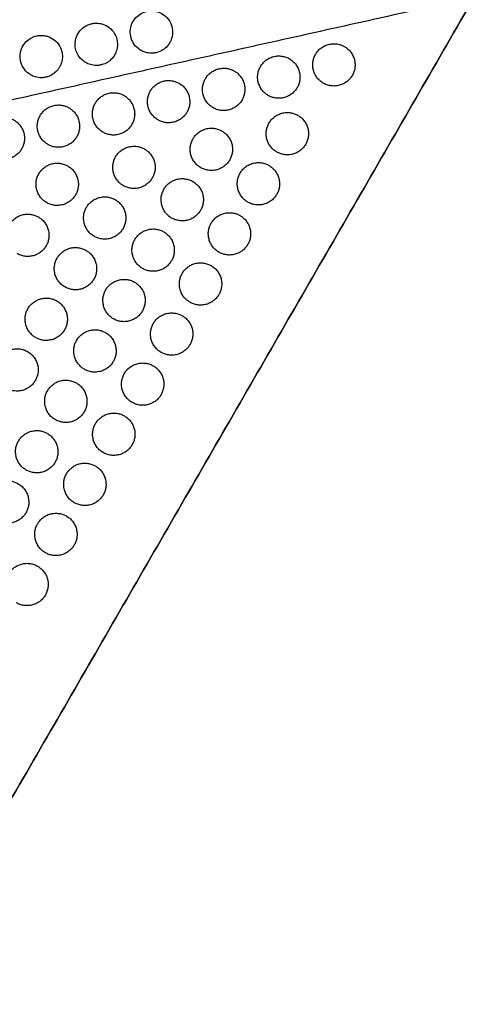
# Model space of a CAD drawing. Header units: millimetres. Extents: x -125 to 375, y 0 to 433.
# Tile 41 of 50: x 311 to 375, y 74 to 213. Entities that reach past the tile are written whole.
import ezdxf

# ---------------------------------------------------------------- set-up
doc = ezdxf.new("R2010")
doc.units = ezdxf.units.MM
doc.layers.add('Layer 01', color=18, linetype='Continuous', true_color=0x000000)

msp = doc.modelspace()

# ---------------------------------------------------------------- linework, layer by layer
at = {"layer": 'Layer 01'}
for points in [[(375, 216.51, 76), (287.65, 197.08, 83.18), (200.31, 177.65, 90.36)], [(375, 216.51, 76), (312.5, 108.25, 76), (250, 0, 76)], [(250, 0), (312.5, 108.25), (375, 216.51)]]:
    msp.add_open_spline(points, degree=2, dxfattribs=at)
for points, knots in [([(326.65, 210.03, 80.16), (326.48, 210.32, 80.19), (326.36, 210.64, 80.21), (326.23, 211.31, 80.24), (326.22, 211.65, 80.25), (326.31, 212.33, 80.25), (326.43, 212.68, 80.25), (326.76, 213.29, 80.23), (326.97, 213.55, 80.22), (327.44, 213.98, 80.18), (327.69, 214.15, 80.16), (328.18, 214.38, 80.12), (328.41, 214.45, 80.1), (328.73, 214.52, 80.07), (328.82, 214.53, 80.07), (328.96, 214.55, 80.05), (329.01, 214.55, 80.05), (329.11, 214.56, 80.04), (329.15, 214.56, 80.04), (329.25, 214.56, 80.03), (329.31, 214.56, 80.02), (329.45, 214.55, 80.01), (329.54, 214.54, 80), (329.96, 214.49, 79.96), (330.29, 214.39, 79.93), (330.91, 214.07, 79.88), (331.19, 213.86, 79.85), (331.69, 213.32, 79.79), (331.9, 212.98, 79.77), (332.18, 212.25, 79.73), (332.24, 211.87, 79.71), (332.22, 211.12, 79.69), (332.15, 210.76, 79.69), (331.96, 210.3, 79.69), (331.9, 210.18, 79.69), (331.83, 210.06, 79.69)], [-17.420031, -17.420031, -17.420031, -17.420031, -16.388555, -16.388555, -15.382305, -15.382305, -14.302138, -14.302138, -13.294472, -13.294472, -12.388938, -12.388938, -11.657997, -11.657997, -11.396581, -11.396581, -11.240601, -11.240601, -11.102817, -11.102817, -10.93187, -10.93187, -10.672191, -10.672191, -9.638104, -9.638104, -8.58977, -8.58977, -7.409338, -7.409338, -6.236985, -6.236985, -5.16107, -5.16107, -4.742284, -4.742284, -4.742284, -4.742284]), ([(318.85, 208.28, 80.81), (318.71, 208.51, 80.83), (318.6, 208.77, 80.85), (318.46, 209.3, 80.88), (318.42, 209.56, 80.89), (318.43, 210.2, 80.91), (318.49, 210.56, 80.91), (318.75, 211.22, 80.9), (318.93, 211.52, 80.9), (319.35, 212.01, 80.87), (319.59, 212.22, 80.85), (320.04, 212.49, 80.82), (320.22, 212.58, 80.8), (320.57, 212.7, 80.77), (320.72, 212.74, 80.76), (320.94, 212.78, 80.74), (321.02, 212.79, 80.73), (321.14, 212.81, 80.72), (321.2, 212.81, 80.72), (321.31, 212.82, 80.71), (321.37, 212.82, 80.7), (321.51, 212.82, 80.69), (321.6, 212.82, 80.68), (321.91, 212.79, 80.65), (322.13, 212.75, 80.63), (322.68, 212.57, 80.58), (322.99, 212.4, 80.55), (323.57, 211.95, 80.49), (323.83, 211.66, 80.46), (324.22, 210.98, 80.41), (324.35, 210.6, 80.39), (324.45, 209.84, 80.35), (324.43, 209.47, 80.34), (324.27, 208.83, 80.33), (324.17, 208.57, 80.33), (324.02, 208.32, 80.34)], [-17.435479, -17.435479, -17.435479, -17.435479, -16.600084, -16.600084, -15.792104, -15.792104, -14.692548, -14.692548, -13.66209, -13.66209, -12.720504, -12.720504, -12.09715, -12.09715, -11.624266, -11.624266, -11.4052, -11.4052, -11.241127, -11.241127, -11.067821, -11.067821, -10.803836, -10.803836, -10.122468, -10.122468, -9.065758, -9.065758, -7.90291, -7.90291, -6.708719, -6.708719, -5.597494, -5.597494, -4.741483, -4.741483, -4.741483, -4.741483]), ([(311.06, 206.52, 81.45), (310.87, 206.83, 81.48), (310.73, 207.18, 81.51), (310.6, 207.91, 81.54), (310.6, 208.29, 81.56), (310.74, 209.01, 81.56), (310.87, 209.34, 81.56), (311.22, 209.92, 81.55), (311.43, 210.17, 81.53), (311.89, 210.55, 81.5), (312.12, 210.7, 81.48), (312.54, 210.89, 81.45), (312.73, 210.96, 81.44), (313.01, 211.02, 81.41), (313.1, 211.04, 81.41), (313.25, 211.06, 81.39), (313.31, 211.07, 81.39), (313.44, 211.08, 81.38), (313.5, 211.08, 81.37), (313.66, 211.09, 81.36), (313.75, 211.08, 81.35), (314.07, 211.06, 81.32), (314.29, 211.02, 81.3), (314.84, 210.85, 81.24), (315.16, 210.68, 81.21), (315.75, 210.23, 81.15), (316.01, 209.93, 81.12), (316.41, 209.26, 81.06), (316.54, 208.88, 81.04), (316.64, 208.12, 81), (316.62, 207.75, 80.99), (316.47, 207.1, 80.98), (316.36, 206.83, 80.98), (316.21, 206.58, 80.98)], [-17.467129, -17.467129, -17.467129, -17.467129, -16.353967, -16.353967, -15.22398, -15.22398, -14.161989, -14.161989, -13.176949, -13.176949, -12.367582, -12.367582, -11.767787, -11.767787, -11.504448, -11.504448, -11.313951, -11.313951, -11.11916, -11.11916, -10.835096, -10.835096, -10.162727, -10.162727, -9.084754, -9.084754, -7.917013, -7.917013, -6.721952, -6.721952, -5.611002, -5.611002, -4.741377, -4.741377, -4.741377, -4.741377]), ([(327.73, 208.96, 80.02), (327.63, 209.02, 80.04), (327.53, 209.09, 80.05), (327.12, 209.4, 80.1), (326.85, 209.69, 80.13), (326.65, 210.03, 80.16)], [-1.549443, -1.549443, -1.549443, -1.549443, -1.184442, -1.184442, 0, 0, 0, 0]), ([(331.83, 210.06, 79.69), (331.74, 209.9, 79.69), (331.63, 209.74, 79.7), (331.31, 209.38, 79.71), (331.09, 209.18, 79.73), (330.66, 208.91, 79.75), (330.47, 208.82, 79.77), (330.18, 208.71, 79.79), (330.08, 208.68, 79.8), (329.93, 208.64, 79.81), (329.88, 208.63, 79.81), (329.78, 208.61, 79.82), (329.74, 208.6, 79.82), (329.64, 208.59, 79.83), (329.59, 208.58, 79.84), (329.45, 208.56, 79.85), (329.36, 208.56, 79.86), (328.96, 208.56, 79.89), (328.65, 208.6, 79.92), (328.14, 208.75, 79.98), (327.93, 208.85, 80), (327.73, 208.96, 80.02)], [12.677747, 12.677747, 12.677747, 12.677747, 13.245905, 13.245905, 14.127492, 14.127492, 14.770833, 14.770833, 15.072177, 15.072177, 15.236399, 15.236399, 15.372774, 15.372774, 15.531697, 15.531697, 15.802275, 15.802275, 16.727869, 16.727869, 17.420031, 17.420031, 17.420031, 17.420031]), ([(319.92, 207.22, 80.67), (319.83, 207.28, 80.68), (319.73, 207.34, 80.69), (319.32, 207.65, 80.74), (319.06, 207.94, 80.78), (318.85, 208.28, 80.81)], [-1.531039, -1.531039, -1.531039, -1.531039, -1.18525, -1.18525, 0, 0, 0, 0]), ([(324.02, 208.32, 80.34), (324, 208.27, 80.34), (323.97, 208.23, 80.34), (323.77, 207.92, 80.34), (323.56, 207.69, 80.35), (323.11, 207.32, 80.38), (322.88, 207.18, 80.4), (322.51, 207.02, 80.42), (322.39, 206.98, 80.43), (322.2, 206.92, 80.45), (322.13, 206.91, 80.45), (322.02, 206.88, 80.46), (321.96, 206.87, 80.47), (321.85, 206.85, 80.47), (321.79, 206.84, 80.48), (321.64, 206.83, 80.49), (321.54, 206.82, 80.5), (321.15, 206.82, 80.54), (320.86, 206.86, 80.57), (320.35, 207.01, 80.62), (320.13, 207.11, 80.64), (319.92, 207.22, 80.67)], [-4.741483, -4.741483, -4.741483, -4.741483, -4.573428, -4.573428, -3.642973, -3.642973, -2.828507, -2.828507, -2.437309, -2.437309, -2.236132, -2.236132, -2.07559, -2.07559, -1.895868, -1.895868, -1.600167, -1.600167, -0.717586, -0.717586, 0, 0, 0, 0]), ([(312.12, 205.49, 81.31), (312.02, 205.54, 81.32), (311.94, 205.6, 81.33), (311.53, 205.89, 81.38), (311.26, 206.18, 81.42), (311.06, 206.52, 81.45)], [-1.504395, -1.504395, -1.504395, -1.504395, -1.185687, -1.185687, 0, 0, 0, 0]), ([(316.21, 206.58, 80.98), (316.19, 206.54, 80.98), (316.16, 206.5, 80.98), (315.96, 206.19, 80.99), (315.76, 205.96, 81), (315.35, 205.63, 81.02), (315.18, 205.51, 81.03), (314.85, 205.34, 81.05), (314.69, 205.28, 81.07), (314.46, 205.21, 81.08), (314.39, 205.18, 81.09), (314.25, 205.15, 81.1), (314.19, 205.14, 81.11), (314.06, 205.12, 81.12), (314, 205.11, 81.12), (313.83, 205.09, 81.14), (313.72, 205.08, 81.15), (313.34, 205.08, 81.18), (313.06, 205.12, 81.21), (312.56, 205.27, 81.26), (312.33, 205.36, 81.29), (312.12, 205.49, 81.31)], [-4.741377, -4.741377, -4.741377, -4.741377, -4.585538, -4.585538, -3.651597, -3.651597, -3.02207, -3.02207, -2.528365, -2.528365, -2.28743, -2.28743, -2.101891, -2.101891, -1.901352, -1.901352, -1.587616, -1.587616, -0.749132, -0.749132, 0, 0, 0, 0])]:
    msp.add_open_spline(points, degree=3, knots=knots, dxfattribs=at)
at = {"layer": 'Layer 01', "extrusion": (0.093728, -0.054114, 0.994126)}
for points in [[(352.5, 208.41, 77.68), (354, 211, 77.68), (356.6, 209.5, 77.35), (359.2, 208, 77.03), (357.7, 205.41, 77.03)], [(344.69, 206.67, 78.32), (346.19, 209.27, 78.32), (348.79, 207.77, 78), (351.39, 206.27, 77.67), (349.89, 203.67, 77.67)], [(329.08, 203.2, 79.61), (330.58, 205.79, 79.61), (333.17, 204.29, 79.28), (335.77, 202.79, 78.95), (334.27, 200.2, 78.95)], [(313.46, 199.72, 80.89), (314.96, 202.32, 80.89), (317.56, 200.82, 80.56), (320.15, 199.32, 80.24), (318.65, 196.72, 80.24)], [(345.9, 198.65, 77.77), (347.4, 201.25, 77.77), (350, 199.75, 77.44), (352.6, 198.25, 77.12), (351.1, 195.65, 77.12)], [(305.65, 197.98, 81.53), (307.15, 200.58, 81.53), (309.75, 199.08, 81.2), (312.34, 197.58, 80.88), (310.84, 194.98, 80.88)], [(324.16, 193.88, 79.56), (325.66, 196.47, 79.56), (328.26, 194.97, 79.23), (330.86, 193.47, 78.91), (329.36, 190.88, 78.91)], [(313.28, 191.47, 80.46), (314.78, 194.07, 80.46), (317.38, 192.57, 80.13), (319.98, 191.07, 79.8), (318.48, 188.47, 79.8)], [(320.02, 186.7, 79.56), (321.52, 189.29, 79.56), (324.12, 187.79, 79.23), (326.71, 186.29, 78.91), (325.21, 183.7, 78.91)], [(309.11, 184.24, 80.46), (310.61, 186.84, 80.46), (313.21, 185.34, 80.13), (315.81, 183.84, 79.8), (314.31, 181.24, 79.8)], [(315.87, 179.52, 79.56), (317.37, 182.11, 79.56), (319.97, 180.61, 79.23), (322.57, 179.11, 78.91), (321.07, 176.52, 78.91)], [(311.73, 172.34, 79.56), (313.23, 174.94, 79.56), (315.83, 173.44, 79.23), (318.42, 171.94, 78.91), (316.92, 169.34, 78.91)], [(307.58, 165.16, 79.56), (309.08, 167.76, 79.56), (311.68, 166.26, 79.23), (314.28, 164.76, 78.91), (312.78, 162.16, 78.91)]]:
    msp.add_rational_spline(points, [1, 0.707106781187, 1, 0.707106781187, 1], degree=2, knots=[6.017726, 6.017726, 6.017726, 12.035452, 12.035452, 18.053177, 18.053177, 18.053177], dxfattribs=at)
for points in [[(353.6, 204.31, 77.35), (351, 205.81, 77.68), (352.5, 208.41, 77.68)], [(345.79, 202.57, 78), (343.19, 204.07, 78.32), (344.69, 206.67, 78.32)], [(337.98, 200.83, 78.64), (335.38, 202.33, 78.96), (336.88, 204.93, 78.96)], [(330.17, 199.1, 79.28), (327.58, 200.6, 79.61), (329.08, 203.2, 79.61)], [(322.36, 197.36, 79.92), (319.77, 198.86, 80.25), (321.27, 201.46, 80.25)], [(314.56, 195.62, 80.56), (311.96, 197.12, 80.89), (313.46, 199.72, 80.89)], [(347, 194.55, 77.44), (344.4, 196.05, 77.77), (345.9, 198.65, 77.77)], [(336.23, 192.33, 78.34), (333.63, 193.83, 78.67), (335.13, 196.43, 78.67)], [(325.26, 189.78, 79.23), (322.66, 191.28, 79.56), (324.16, 193.88, 79.56)], [(314.38, 187.38, 80.13), (311.78, 188.88, 80.46), (313.28, 191.47, 80.46)], [(342.9, 187.45, 77.44), (340.3, 188.95, 77.77), (341.8, 191.55, 77.77)], [(332.1, 185.19, 78.34), (329.51, 186.69, 78.67), (331.01, 189.29, 78.67)], [(321.12, 182.6, 79.23), (318.52, 184.1, 79.56), (320.02, 186.7, 79.56)], [(338.8, 180.35, 77.44), (336.2, 181.85, 77.77), (337.7, 184.45, 77.77)], [(327.98, 178.04, 78.34), (325.38, 179.54, 78.67), (326.88, 182.14, 78.67)], [(316.97, 175.42, 79.23), (314.37, 176.92, 79.56), (315.87, 179.52, 79.56)], [(334.7, 173.25, 77.44), (332.1, 174.75, 77.77), (333.6, 177.35, 77.77)], [(323.85, 170.9, 78.34), (321.26, 172.4, 78.67), (322.76, 175, 78.67)], [(312.83, 168.24, 79.23), (310.23, 169.74, 79.56), (311.73, 172.34, 79.56)], [(330.6, 166.15, 77.44), (328, 167.65, 77.77), (329.5, 170.24, 77.77)], [(319.73, 163.75, 78.34), (317.13, 165.25, 78.67), (318.63, 167.85, 78.67)], [(326.5, 159.05, 77.44), (323.9, 160.55, 77.77), (325.4, 163.14, 77.77)], [(315.6, 156.61, 78.34), (313.01, 158.11, 78.67), (314.51, 160.71, 78.67)], [(322.4, 151.94, 77.44), (319.8, 153.44, 77.77), (321.3, 156.04, 77.77)], [(311.48, 149.47, 78.34), (308.88, 150.97, 78.67), (310.38, 153.56, 78.67)], [(318.3, 144.84, 77.44), (315.7, 146.34, 77.77), (317.2, 148.94, 77.77)], [(314.2, 137.74, 77.44), (311.6, 139.24, 77.77), (313.1, 141.84, 77.77)]]:
    msp.add_rational_spline(points, [0.999999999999, 0.707106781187, 1], degree=2, dxfattribs=at)
at = {"layer": 'Layer 01', "extrusion": (-0.093728, 0.054114, -0.994126)}
for points in [[(336.88, 204.93, 78.96), (338.38, 207.53, 78.96), (340.98, 206.03, 78.64), (343.58, 204.53, 78.31), (342.08, 201.93, 78.31)], [(321.27, 201.46, 80.25), (322.77, 204.06, 80.25), (325.36, 202.56, 79.92), (327.96, 201.06, 79.59), (326.46, 198.46, 79.59)], [(335.13, 196.43, 78.67), (336.63, 199.03, 78.67), (339.23, 197.53, 78.34), (341.83, 196.03, 78.01), (340.33, 193.43, 78.01)], [(341.8, 191.55, 77.77), (343.3, 194.15, 77.77), (345.9, 192.65, 77.44), (348.5, 191.15, 77.12), (347, 188.55, 77.12)], [(331.01, 189.29, 78.67), (332.51, 191.88, 78.67), (335.1, 190.38, 78.34), (337.7, 188.88, 78.01), (336.2, 186.29, 78.01)], [(337.7, 184.45, 77.77), (339.2, 187.05, 77.77), (341.8, 185.55, 77.44), (344.4, 184.05, 77.12), (342.9, 181.45, 77.12)], [(326.88, 182.14, 78.67), (328.38, 184.74, 78.67), (330.98, 183.24, 78.34), (333.58, 181.74, 78.01), (332.08, 179.14, 78.01)], [(333.6, 177.35, 77.77), (335.1, 179.94, 77.77), (337.7, 178.44, 77.44), (340.3, 176.94, 77.12), (338.8, 174.35, 77.12)], [(322.76, 175, 78.67), (324.26, 177.6, 78.67), (326.85, 176.1, 78.34), (329.45, 174.6, 78.01), (327.95, 172, 78.01)], [(329.5, 170.24, 77.77), (331, 172.84, 77.77), (333.6, 171.34, 77.44), (336.2, 169.84, 77.12), (334.7, 167.24, 77.12)], [(318.63, 167.85, 78.67), (320.13, 170.45, 78.67), (322.73, 168.95, 78.34), (325.33, 167.45, 78.01), (323.83, 164.85, 78.01)], [(325.4, 163.14, 77.77), (326.9, 165.74, 77.77), (329.5, 164.24, 77.44), (332.1, 162.74, 77.12), (330.6, 160.14, 77.12)], [(314.51, 160.71, 78.67), (316.01, 163.31, 78.67), (318.6, 161.81, 78.34), (321.2, 160.31, 78.01), (319.7, 157.71, 78.01)], [(321.3, 156.04, 77.77), (322.8, 158.64, 77.77), (325.4, 157.14, 77.44), (328, 155.64, 77.12), (326.5, 153.04, 77.12)], [(310.38, 153.56, 78.67), (311.88, 156.16, 78.67), (314.48, 154.66, 78.34), (317.08, 153.16, 78.01), (315.58, 150.56, 78.01)], [(317.2, 148.94, 77.77), (318.7, 151.54, 77.77), (321.3, 150.04, 77.44), (323.9, 148.54, 77.12), (322.4, 145.94, 77.12)], [(306.26, 146.42, 78.67), (307.76, 149.02, 78.67), (310.35, 147.52, 78.34), (312.95, 146.02, 78.01), (311.45, 143.42, 78.01)], [(313.1, 141.84, 77.77), (314.6, 144.44, 77.77), (317.2, 142.94, 77.44), (319.8, 141.44, 77.12), (318.3, 138.84, 77.12)], [(309, 134.74, 77.77), (310.5, 137.34, 77.77), (313.1, 135.84, 77.44), (315.7, 134.34, 77.12), (314.2, 131.74, 77.12)]]:
    msp.add_rational_spline(points, [1, 0.707106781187, 1, 0.707106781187, 1], degree=2, knots=[6.017726, 6.017726, 6.017726, 12.035452, 12.035452, 18.053177, 18.053177, 18.053177], dxfattribs=at)
for points in [[(357.7, 205.41, 77.03), (356.2, 202.81, 77.03), (353.6, 204.31, 77.35)], [(349.89, 203.67, 77.67), (348.39, 201.07, 77.67), (345.79, 202.57, 78)], [(342.08, 201.93, 78.31), (340.58, 199.33, 78.31), (337.98, 200.83, 78.64)], [(334.27, 200.2, 78.95), (332.77, 197.6, 78.95), (330.17, 199.1, 79.28)], [(326.46, 198.46, 79.59), (324.96, 195.86, 79.59), (322.36, 197.36, 79.92)], [(318.65, 196.72, 80.24), (317.15, 194.12, 80.24), (314.56, 195.62, 80.56)], [(351.1, 195.65, 77.12), (349.6, 193.05, 77.12), (347, 194.55, 77.44)], [(310.84, 194.98, 80.88), (309.34, 192.39, 80.88), (306.75, 193.89, 81.2)], [(340.33, 193.43, 78.01), (338.83, 190.83, 78.01), (336.23, 192.33, 78.34)], [(329.36, 190.88, 78.91), (327.86, 188.28, 78.91), (325.26, 189.78, 79.23)], [(318.48, 188.47, 79.8), (316.98, 185.88, 79.8), (314.38, 187.38, 80.13)], [(347, 188.55, 77.12), (345.5, 185.95, 77.12), (342.9, 187.45, 77.44)], [(336.2, 186.29, 78.01), (334.7, 183.69, 78.01), (332.1, 185.19, 78.34)], [(325.21, 183.7, 78.91), (323.71, 181.1, 78.91), (321.12, 182.6, 79.23)], [(314.31, 181.24, 79.8), (312.81, 178.65, 79.8), (310.21, 180.15, 80.13)], [(342.9, 181.45, 77.12), (341.4, 178.85, 77.12), (338.8, 180.35, 77.44)], [(332.08, 179.14, 78.01), (330.58, 176.54, 78.01), (327.98, 178.04, 78.34)], [(321.07, 176.52, 78.91), (319.57, 173.92, 78.91), (316.97, 175.42, 79.23)], [(338.8, 174.35, 77.12), (337.3, 171.75, 77.12), (334.7, 173.25, 77.44)], [(327.95, 172, 78.01), (326.45, 169.4, 78.01), (323.85, 170.9, 78.34)], [(316.92, 169.34, 78.91), (315.42, 166.74, 78.91), (312.83, 168.24, 79.23)], [(334.7, 167.24, 77.12), (333.2, 164.65, 77.12), (330.6, 166.15, 77.44)], [(323.83, 164.85, 78.01), (322.33, 162.25, 78.01), (319.73, 163.75, 78.34)], [(312.78, 162.16, 78.91), (311.28, 159.56, 78.91), (308.68, 161.06, 79.23)], [(330.6, 160.14, 77.12), (329.1, 157.55, 77.12), (326.5, 159.05, 77.44)], [(319.7, 157.71, 78.01), (318.2, 155.11, 78.01), (315.6, 156.61, 78.34)], [(326.5, 153.04, 77.12), (325, 150.44, 77.12), (322.4, 151.94, 77.44)], [(315.58, 150.56, 78.01), (314.08, 147.97, 78.01), (311.48, 149.47, 78.34)], [(322.4, 145.94, 77.12), (320.9, 143.34, 77.12), (318.3, 144.84, 77.44)], [(311.45, 143.42, 78.01), (309.95, 140.82, 78.01), (307.35, 142.32, 78.34)], [(318.3, 138.84, 77.12), (316.8, 136.24, 77.12), (314.2, 137.74, 77.44)], [(314.2, 131.74, 77.12), (312.7, 129.14, 77.12), (310.1, 130.64, 77.44)]]:
    msp.add_rational_spline(points, [1, 0.707106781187, 0.999999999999], degree=2, dxfattribs=at)

doc.saveas('drawing.dxf')
